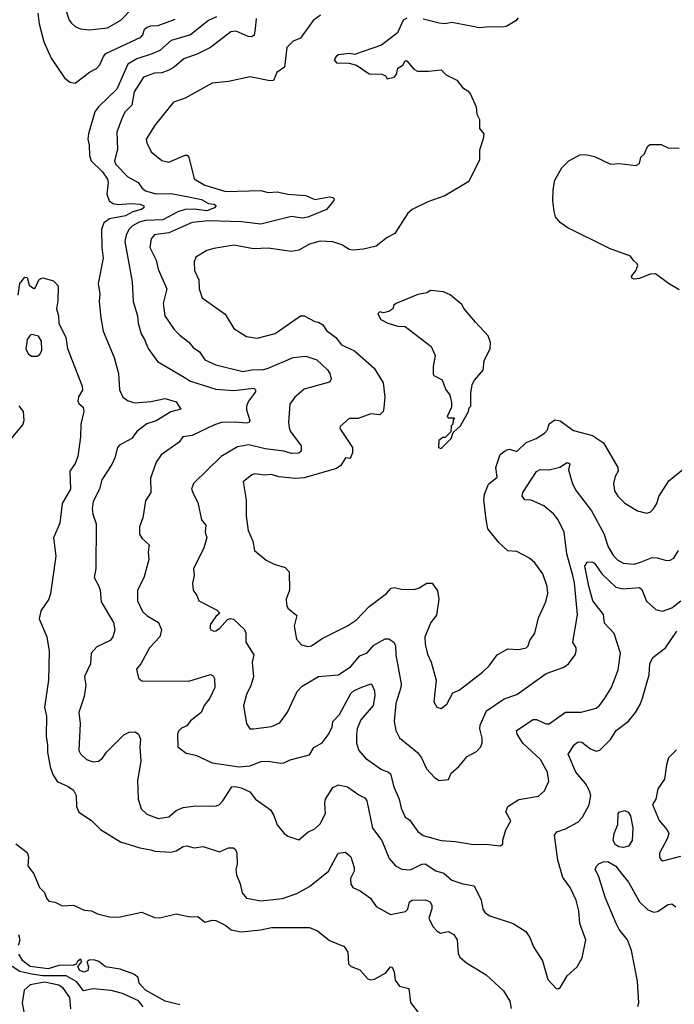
# Model space of a CAD drawing. Extents: x 1892934 to 2008621, y 567149 to 683290.
# Tile 155 of 256: x 1965777 to 1969409, y 609457 to 614918. Entities that reach past the tile are written whole.
import ezdxf

# ---------------------------------------------------------------- set-up
doc = ezdxf.new("R2010")
doc.units = 0

msp = doc.modelspace()

# ---------------------------------------------------------------- linework, layer by layer
at = {"layer": '0CON20XD'}
for points in [[(1965878, 614955), (1965885.8, 614895), (1965910.4, 614795), (1965952.2, 614705), (1966025.5, 614595.5), (1966055, 614572.5), (1966085, 614566.7), (1966165, 614627.1), (1966202.6, 614647.4), (1966222.2, 614667.8), (1966241.6, 614715), (1966255, 614731.2), (1966448.5, 614821.5), (1966460.8, 614835), (1966470, 614865), (1966485, 614876.4), (1966505, 614883.5), (1966545, 614885.3), (1966639.2, 614920.8)], [(1966034.4, 614965), (1966052.2, 614915), (1966065, 614898.6), (1966085, 614880), (1966115, 614867.5), (1966165, 614862.2), (1966265, 614873.1), (1966339.2, 614915), (1966405.6, 614984.4)], [(1966870, 614935), (1966825, 614913.6), (1966725, 614834.4), (1966617.7, 614802.3), (1966555, 614748.4), (1966511.9, 614728.1), (1966428, 614702), (1966377.4, 614672.6), (1966316.8, 614533.2), (1966214.9, 614435.1), (1966195, 614406.4), (1966159.7, 614285), (1966156.1, 614255), (1966162.4, 614222.4), (1966165.2, 614165), (1966174.4, 614135), (1966236.7, 614075), (1966265, 614033.1), (1966268.3, 614015), (1966261.5, 613951.5), (1966272.8, 613912.8), (1966295, 613899.7), (1966323.9, 613893.9), (1966395, 613899.4), (1966445, 613895.7), (1966465.5, 613885), (1966466.9, 613875), (1966451.2, 613865), (1966405, 613853.3), (1966365, 613831), (1966275.6, 613814.4), (1966245, 613791.9), (1966230.8, 613755), (1966232.9, 613655), (1966241.1, 613595), (1966212.9, 613455), (1966222.1, 613397.9), (1966218.8, 613355), (1966227.5, 613265), (1966241.1, 613191.1), (1966302.1, 613045), (1966325, 612956.2), (1966330.5, 612865), (1966350, 612825), (1966375, 612806.9), (1966415, 612794), (1966505, 612800.6), (1966585, 612817.9), (1966645, 612798.2), (1966671.2, 612758.8), (1966616.5, 612743.5), (1966535, 612694.1), (1966482.4, 612677.6), (1966426.6, 612633.4), (1966400, 612595), (1966330.7, 612559.3), (1966320, 612545), (1966305, 612487.5), (1966288.3, 612451.7), (1966233.7, 612366.3), (1966219.4, 612315), (1966185.6, 612245), (1966179.4, 612205), (1966182.9, 612175), (1966201.3, 612121.3), (1966200.5, 611875), (1966190.8, 611825), (1966215, 611780.8), (1966223.3, 611755), (1966229.4, 611689.4), (1966297.1, 611575), (1966305.7, 611535), (1966294, 611495), (1966278.8, 611475), (1966205, 611440), (1966173.8, 611405), (1966169.4, 611345), (1966137.5, 611275), (1966144.3, 611225), (1966135.4, 611164.6), (1966105.6, 611075), (1966112.1, 611015), (1966106, 610865), (1966115, 610846.7), (1966147.5, 610815), (1966185, 610802.5), (1966214.4, 610805.6), (1966237.6, 610822.4), (1966259.2, 610855), (1966355, 610950.8), (1966385, 610966), (1966417.7, 610967.7), (1966435.8, 610955.8), (1966448, 610928), (1966443.5, 610885), (1966448.8, 610805), (1966431.7, 610698.3), (1966435.4, 610595), (1966451.7, 610541.7), (1966482.1, 610512.1), (1966545, 610487.8), (1966605, 610497.1), (1966645, 610532), (1966685, 610548.1), (1966755, 610558.1), (1966865, 610555.6), (1966885, 610565.7), (1966905, 610585.8), (1966955, 610662.9), (1966975, 610665.3), (1967005, 610658.2), (1967054.3, 610635), (1967085, 610594), (1967168, 610535), (1967187.5, 610505), (1967205, 610453.3), (1967244.1, 610404.1), (1967265, 610390), (1967325, 610370), (1967375, 610411.2), (1967415, 610430.8), (1967445, 610458), (1967474, 610515), (1967469.4, 610575), (1967474.5, 610595.5), (1967515, 610660), (1967545, 610673.8), (1967595, 610663.1), (1967658.9, 610618.9), (1967691.8, 610601.8), (1967702.9, 610585), (1967735, 610434.2), (1967786.9, 610365), (1967826.3, 610266.3), (1967862.5, 610225), (1967896.8, 610206.8), (1967945, 610202.9), (1968008, 610235), (1968026.9, 610236.9), (1968085, 610197.7), (1968129.4, 610185), (1968174.3, 610145), (1968235, 610124.6), (1968298.8, 610115), (1968336.7, 610035), (1968345.5, 609985.5), (1968359.2, 609965), (1968385, 609947.8), (1968514.3, 609904.3), (1968585, 609860), (1968606.8, 609826.8), (1968628, 609775), (1968677.9, 609697.9), (1968707.5, 609595), (1968754.1, 609544.1), (1968765, 609543.3), (1968777.7, 609552.3), (1968813.3, 609615), (1968868.8, 609665), (1968897.5, 609715), (1968918, 609815), (1968884.5, 609904.5), (1968879.4, 609975), (1968864.2, 610035), (1968830, 610105), (1968789.5, 610159.5), (1968762.6, 610257.4), (1968744.3, 610395), (1968756.7, 610413.3), (1968805, 610430), (1968872.7, 610467.3), (1968898.9, 610495), (1968936.5, 610563.5), (1968945.5, 610615), (1968937.1, 610645), (1968915, 610682.2), (1968863.2, 610745), (1968820, 610845), (1968855, 610898.8), (1968875, 610912), (1968895, 610910.8), (1968943.6, 610873.6), (1968975, 610861.9), (1968995, 610866.2), (1969054.2, 610925.8), (1969086.7, 610975), (1969155, 611026.7), (1969193.2, 611075), (1969219.6, 611120.4), (1969231.8, 611155), (1969268.8, 611285), (1969273.1, 611345), (1969288.6, 611381.4), (1969358.9, 611435), (1969422.8, 611527.2)], [(1967446.3, 614943.7), (1967405, 614913.1), (1967335, 614815.5), (1967295, 614799.1), (1967258.7, 614765), (1967245.6, 614654.4), (1967204.3, 614625), (1967185, 614582), (1967165, 614578.6), (1967055, 614602.2), (1966935, 614575.5), (1966845, 614565.5), (1966695, 614483.5), (1966629.8, 614460.2), (1966529.6, 614335), (1966479.2, 614255), (1966482, 614235), (1966507.5, 614185), (1966565, 614138.2), (1966605, 614128.8), (1966695, 614167.5), (1966706.8, 614166.8), (1966715.6, 614155.6), (1966744.3, 614035), (1966805, 614000.9), (1966921.2, 613965), (1967115, 613971.8), (1967155, 613959.2), (1967205, 613962.9), (1967265, 613951.3), (1967363.9, 613943.9), (1967415, 613921.1), (1967495, 613936), (1967515, 613932.5), (1967522.5, 613925), (1967520, 613915), (1967480, 613865), (1967375, 613822.7), (1967345, 613817.3), (1967285, 613826.2), (1967115, 613784.8), (1967007.1, 613797.1), (1966825, 613803), (1966735, 613794.1), (1966605, 613736.7), (1966525, 613724.6), (1966506.3, 613703.7), (1966499.3, 613655), (1966534.7, 613584.7), (1966546.4, 613535), (1966592.9, 613425), (1966572.5, 613345), (1966582.5, 613275), (1966635, 613200), (1966665, 613168.6), (1966715, 613129.2), (1966739.8, 613099.8), (1966775, 613075.6), (1966805, 613032.5), (1966865, 613004.7), (1967015, 612966.1), (1967075, 612978.8), (1967125, 612975.7), (1967155.7, 612985), (1967295, 613044.4), (1967365, 613051.2), (1967425, 613032.5), (1967485, 612977.1), (1967498.1, 612955), (1967505.6, 612925), (1967495, 612908.1), (1967355, 612868.7), (1967302.7, 612825), (1967275.5, 612785), (1967267.8, 612685), (1967271.5, 612655), (1967279.5, 612635), (1967338.9, 612555), (1967338.6, 612525), (1967325, 612513.5), (1967285, 612511.7), (1967243.3, 612525), (1967138.5, 612538.5), (1967048.9, 612561.1), (1966985, 612549.1), (1966894.5, 612495), (1966740.8, 612345), (1966730.8, 612315), (1966742.9, 612282.9), (1966765, 612240), (1966785.8, 612145), (1966810, 612115), (1966806.5, 612075), (1966815.7, 612044.3), (1966797.4, 611982.6), (1966742, 611875), (1966745.7, 611835), (1966736.7, 611793.3), (1966739.5, 611755), (1966760.8, 611725), (1966771.4, 611695), (1966868.8, 611645), (1966887, 611627), (1966865, 611608), (1966835, 611566), (1966832.2, 611545), (1966838, 611535), (1966855, 611527.1), (1966865, 611529.4), (1966885, 611542.2), (1966929.5, 611590.5), (1966945, 611596.7), (1966962.7, 611592.7), (1967025.2, 611535.2), (1967031.3, 611515), (1967032.2, 611465), (1967076.2, 611395), (1967067.5, 611355), (1967074.2, 611274.2), (1967060, 611225), (1967035.6, 611175), (1967018, 611112), (1967036.1, 611013.9), (1967053.3, 610985), (1967074.1, 610984.1), (1967175, 610998.5), (1967221.1, 611018.9), (1967262.7, 611077.3), (1967317.4, 611192.6), (1967345, 611221.9), (1967435, 611275.7), (1967545, 611284.4), (1967615, 611330.6), (1967665, 611389.4), (1967705, 611405.6), (1967741.5, 611448.5), (1967805, 611484.2), (1967825, 611484.3), (1967852, 611465), (1967861.1, 611445), (1967864.5, 611395), (1967892.9, 611235), (1967891.8, 611215), (1967863.6, 611125), (1967854.4, 611025), (1967863.1, 610975), (1967884.7, 610934.7), (1967984.1, 610854.1), (1968006.7, 610825), (1968033.4, 610763.4), (1968078.8, 610715), (1968105, 610699.2), (1968156.1, 610703.9), (1968171.2, 610738.8), (1968214.2, 610775.8), (1968259.1, 610830.9), (1968310.5, 610859.5), (1968336.2, 610885), (1968343.6, 610906.4), (1968343.6, 610933.6), (1968330, 610985), (1968331.4, 611005), (1968366, 611084), (1968465, 611150.5), (1968535, 611175.8), (1968698.3, 611291.7), (1968795, 611327.1), (1968821.2, 611345), (1968858, 611395), (1968864, 611415), (1968863.8, 611435), (1968846, 611466), (1968872, 611618), (1968855.2, 611795), (1968845.8, 611835.8), (1968813, 611955), (1968797, 612075), (1968765.2, 612145), (1968737.9, 612177.9), (1968685, 612221.2), (1968615, 612253.5), (1968580, 612255), (1968563.8, 612275), (1968569.2, 612295), (1968645, 612412.5), (1968665, 612422.5), (1968715, 612420.9), (1968773.3, 612436.7), (1968815, 612461.4), (1968829.2, 612455), (1968822.1, 612422.1), (1968844.6, 612344.6), (1968863.6, 612305), (1968949.1, 612195), (1969018.1, 612068.1), (1969042.3, 611995), (1969071.2, 611945), (1969095, 611921.1), (1969125, 611904.4), (1969185, 611898.1), (1969220.6, 611909.4), (1969285, 611935.5), (1969313.7, 611933.7), (1969365, 611918), (1969385, 611920), (1969405, 611932), (1969431.4, 611975)], [(1967925, 614926.2), (1967904.3, 614915.7), (1967873.9, 614846.1), (1967783.6, 614776.4), (1967635, 614726.2), (1967605, 614730), (1967545, 614723.3), (1967532.5, 614715), (1967522.5, 614695), (1967535, 614680), (1967605, 614676.7), (1967645, 614666.7), (1967715, 614617.5), (1967786.4, 614616.4), (1967806.7, 614606.7), (1967815, 614590), (1967855, 614600), (1967867.5, 614615), (1967875, 614650), (1967903, 614667), (1967915, 614690), (1967925, 614690), (1967963.6, 614643.6), (1967983.6, 614633.6), (1968045, 614632.5), (1968115, 614640), (1968142.7, 614612.7), (1968202.3, 614582.3), (1968233, 614543), (1968263.9, 614523.9), (1968278.8, 614505), (1968308.8, 614435), (1968313.6, 614393.6), (1968327.5, 614365), (1968328.8, 614315), (1968351.2, 614285), (1968348.3, 614258.3), (1968328.8, 614195), (1968328.3, 614141.7), (1968269.5, 614020.5), (1968135, 613940.8), (1968041.2, 613908.8), (1967955, 613866), (1967931.2, 613845), (1967858.3, 613731.7), (1967815, 613710), (1967755, 613662.5), (1967685, 613646), (1967625, 613640), (1967605, 613644), (1967565, 613670), (1967515, 613687.1), (1967445, 613690), (1967385, 613672.5), (1967325, 613640), (1967285, 613632.2), (1967155, 613650.6), (1967075, 613646.7), (1966965, 613667.5), (1966855, 613650), (1966815, 613637.8), (1966755, 613602), (1966744.4, 613575.6), (1966747, 613527), (1966770.6, 613475), (1966772.5, 613425), (1966790, 613375), (1966917.5, 613285), (1966965, 613206), (1967035, 613161.2), (1967095, 613152.5), (1967195, 613177.1), (1967335, 613275.4), (1967355, 613276.4), (1967414, 613245), (1967435, 613240), (1967458, 613225), (1967480, 613195), (1967531.4, 613155), (1967562.5, 613115), (1967635, 613081.9), (1967744.3, 612985), (1967793.1, 612905), (1967803.1, 612825), (1967797.8, 612765), (1967792.9, 612745), (1967775, 612727.5), (1967725, 612732), (1967655, 612706.7), (1967605, 612705.8), (1967557, 612663), (1967552.5, 612655), (1967556.7, 612645), (1967623.8, 612545), (1967623.6, 612516.4), (1967610, 612485), (1967585, 612487.5), (1967558, 612445), (1967535, 612428.6), (1967355, 612378.1), (1967306.8, 612373.2), (1967215, 612383.1), (1967175, 612395.5), (1967135, 612392.5), (1967081.4, 612398.6), (1967065, 612393.1), (1967017.5, 612355), (1967034, 612255), (1967033.3, 612165), (1967044.3, 612085), (1967070.8, 612025), (1967080, 611975), (1967145, 611920), (1967188.3, 611898.3), (1967249.1, 611879.1), (1967272, 611855), (1967274.4, 611755), (1967255.8, 611705), (1967258, 611675), (1967265, 611654), (1967313.9, 611613.9), (1967299.4, 611555), (1967312.6, 611482.6), (1967341.3, 611451.3), (1967375, 611441.4), (1967396.7, 611445), (1967455, 611485.7), (1967595, 611555.7), (1967645, 611590), (1967715, 611664.4), (1967812.9, 611735), (1967838, 611765), (1967855, 611768.9), (1967895, 611758.9), (1967965, 611758.6), (1967992.4, 611767.6), (1968035, 611793.8), (1968065, 611793.3), (1968095, 611750), (1968103.1, 611705), (1968088.9, 611615), (1968057.5, 611575), (1968025.4, 611494.6), (1968026.2, 611455), (1968038.9, 611398.9), (1968059.4, 611355), (1968088.1, 611255), (1968074.5, 611134.5), (1968091.2, 611105), (1968115, 611098), (1968147.3, 611122.7), (1968180, 611185), (1968215, 611199.4), (1968345, 611298.6), (1968381.4, 611335), (1968425, 611395.8), (1968485, 611428.1), (1968545.5, 611424.5), (1968586.2, 611433.8), (1968598.1, 611445), (1968606.5, 611475), (1968634.2, 611515), (1968655, 611600), (1968695, 611690), (1968706.9, 611735), (1968703.1, 611775), (1968679.2, 611845), (1968635.6, 611905.6), (1968605, 611931.2), (1968535, 611968), (1968485, 611972.9), (1968435, 612018), (1968375, 612093.8), (1968364.2, 612145.8), (1968351.4, 612255), (1968355.8, 612285.8), (1968377.4, 612342.6), (1968425, 612380), (1968418.6, 612435), (1968442.7, 612507.3), (1968475, 612530.8), (1968495, 612535.8), (1968535, 612522.5), (1968587.6, 612572.4), (1968641.9, 612595), (1968688, 612625), (1968705.7, 612644.3), (1968715, 612676.7), (1968745, 612698.8), (1968775, 612693.8), (1968848.9, 612638.9), (1968955, 612612.9), (1969015, 612570.6), (1969095.6, 612435), (1969096.7, 612415), (1969080.8, 612385), (1969070.8, 612345), (1969077.5, 612305), (1969094.6, 612274.6), (1969135, 612235.8), (1969205, 612194), (1969255, 612181.2), (1969275, 612186.7), (1969293.3, 612205), (1969312, 612235), (1969323.3, 612273.3), (1969378.6, 612361.4), (1969506.1, 612463.9)], [(1967088.5, 614925), (1967082.8, 614867.2)], [(1968541.7, 614928.3), (1968528.8, 614911.2), (1968475, 614881.2), (1968455, 614876.2), (1968385, 614879.2), (1968325.9, 614874.1), (1968290.9, 614880.9), (1968175, 614902), (1968135, 614896), (1968105, 614899.2), (1968015, 614922)], [(1967082.8, 614867.2), (1967077.3, 614832.7), (1967065, 614823.1), (1967045, 614825.6), (1966977.5, 614855), (1966948.9, 614851.1), (1966835, 614764.5), (1966765, 614728.5), (1966688.1, 614701.9), (1966634.7, 614655.3), (1966605, 614637.5), (1966565, 614623.9), (1966525, 614621.5), (1966465, 614599.4), (1966412.2, 614517.8), (1966400, 614445), (1966360.6, 614405), (1966341.9, 614365), (1966317.1, 614295), (1966319.1, 614200.9), (1966303.5, 614135), (1966310.5, 614115), (1966377.3, 614047.3), (1966435.3, 614015.3), (1966455.6, 613985), (1966475, 613970), (1966533, 613953), (1966615, 613954.6), (1966705, 613936.9), (1966785, 613921.4), (1966825, 613899.7), (1966856.2, 613895), (1966867.8, 613885), (1966858.9, 613875), (1966815, 613858.8), (1966745, 613868.3), (1966694.9, 613865.1), (1966655, 613852.6), (1966571.6, 613808.4), (1966475.4, 613804.6), (1966439.5, 613795), (1966403.5, 613775), (1966383.5, 613755), (1966367.6, 613722.4), (1966361.2, 613688.8), (1966401.1, 613465), (1966406.9, 613355), (1966430.8, 613275), (1966433.8, 613235), (1966450.6, 613175), (1966470.5, 613145), (1966490.5, 613095), (1966542.4, 613022.4), (1966690, 612935), (1966725, 612913.6), (1966865, 612869.4), (1966965, 612862.4), (1967076.7, 612875), (1967086.2, 612865), (1967085.8, 612855), (1967047.3, 612802.7), (1967034.6, 612775), (1967035.4, 612755), (1967054.4, 612695), (1967050, 612685), (1967035, 612680.9), (1966975, 612686.6), (1966896.1, 612683.9), (1966858.2, 612671.8), (1966735, 612612.9), (1966682.5, 612605), (1966662, 612575), (1966561.5, 612505), (1966534.5, 612465), (1966502.5, 612375), (1966504.3, 612295.7), (1966475, 612250), (1966460, 612155), (1966442.3, 612105), (1966441.2, 612065), (1966455, 612041.9), (1966496.2, 612005), (1966490.8, 611965), (1966493.5, 611925), (1966466.9, 611823.1), (1966430.6, 611755), (1966430, 611695), (1966459.4, 611635), (1966485, 611611.9), (1966548, 611575), (1966564.2, 611535), (1966554.2, 611495), (1966496.9, 611435), (1966449.4, 611345), (1966425.8, 611315), (1966436.6, 611266.6), (1966455, 611251.4), (1966715, 611250), (1966835, 611285.8), (1966849.7, 611279.7), (1966858.6, 611265), (1966860, 611215), (1966832.2, 611155), (1966800.4, 611115), (1966784.6, 611075.4), (1966725, 611029.4), (1966705, 611002), (1966675, 610988), (1966657.9, 610972.1), (1966652.2, 610955), (1966654, 610885), (1966700.3, 610850.3), (1966755, 610838), (1966845, 610796.7), (1966995, 610774.3), (1967055, 610780.5), (1967115, 610803.1), (1967155.4, 610805.4), (1967225, 610794.4), (1967243, 610797), (1967276.9, 610813.1), (1967385, 610841.4), (1967408.8, 610881.2), (1967455, 610908.2), (1967489, 610951), (1967510.5, 610995), (1967515, 611026.5), (1967550.9, 611065), (1967615, 611180.9), (1967633.1, 611196.9), (1967675, 611215.3), (1967725, 611234.2), (1967730.6, 611230.6), (1967745.5, 611195), (1967747.4, 611167.4), (1967737.7, 611115), (1967668.8, 611035), (1967648.7, 610985), (1967645.3, 610955), (1967646.4, 610905), (1967659.5, 610865), (1967695, 610821.4), (1967785, 610759.5), (1967823.8, 610745), (1967834.6, 610734.6), (1967852.6, 610662.6), (1967883.1, 610595), (1967893.5, 610545), (1967915, 610495.8), (1967939.8, 610479.8), (1967986.3, 610416.3), (1968015, 610393.3), (1968115, 610365.4), (1968195, 610360.5), (1968295, 610342.5), (1968365, 610344.4), (1968443.3, 610336.7), (1968457.5, 610345), (1968457, 610367), (1968474.2, 610425), (1968501.2, 610475), (1968473.8, 610525), (1968486, 610555), (1968546.6, 610593.4), (1968655, 610611.4), (1968688.5, 610641.5), (1968713.3, 610695), (1968704.5, 610744.5), (1968665.6, 610815), (1968568.1, 610905), (1968536.2, 610955), (1968533.8, 610976.2), (1968625, 611036.5), (1968645, 611036.5), (1968695, 611013.3), (1968715, 611013.4), (1968805, 611077.1), (1968892.6, 611077.4), (1968975, 611100.5), (1968993.3, 611115), (1969023.3, 611155), (1969059.4, 611215), (1969097.4, 611312.6), (1969109.2, 611405), (1969075, 611513.8), (1969021.3, 611571.3), (1969015, 611620), (1968956.6, 611695), (1968935, 611775.6), (1968912, 611888), (1968925, 611910), (1968951.1, 611911.1), (1968965, 611903.1), (1969006.5, 611845), (1969085, 611770.4), (1969125, 611760.9), (1969215, 611768.2), (1969227.7, 611757.7), (1969253.8, 611693.8), (1969306.5, 611646.5), (1969342.4, 611637.6), (1969395, 611656.5), (1969445, 611695.6)], [(1969435, 613420), (1969376.7, 613455), (1969305, 613508), (1969275, 613506.9), (1969215, 613482.7), (1969185, 613478.8), (1969175, 613483.3), (1969171.2, 613495), (1969195, 613526.2), (1969206, 613555), (1969203.3, 613565), (1969182.3, 613582.3), (1969165, 613607.5), (1969048.8, 613648.8), (1968815, 613766.2), (1968775, 613793.3), (1968750, 613825), (1968741.2, 613855), (1968734.2, 613915), (1968735.9, 613974.1), (1968745, 614027.5), (1968784.2, 614095.8), (1968824.2, 614135.8), (1968885, 614168.8), (1968915, 614171.2), (1968965, 614158.8), (1969055, 614117.5), (1969105, 614120), (1969195, 614110), (1969215, 614120), (1969222.5, 614155), (1969242.5, 614175), (1969260, 614215), (1969273.6, 614226.4), (1969335, 614225.7), (1969375, 614207.5), (1969435.4, 614205.4)], [(1965768.9, 613391.1), (1965778.8, 613455), (1965805, 613490), (1965818.3, 613488.3), (1965830, 613445), (1965855, 613427.5), (1965865, 613432.5), (1965883.9, 613476.1), (1965895, 613483.3), (1965905, 613486.7), (1965965, 613470), (1965991.7, 613441.7), (1965988.3, 613358.3), (1965981.2, 613315), (1965993.3, 613275), (1965993.8, 613235), (1966033.8, 613155), (1966042.9, 613095), (1966124.2, 612885), (1966125.7, 612864.3), (1966103.2, 612826.8), (1966099.2, 612805), (1966105, 612790), (1966129.2, 612769.2), (1966134, 612745), (1966116, 612675), (1966115.6, 612605), (1966100.2, 612495), (1966085, 612457.5), (1966054.7, 612415), (1966058.8, 612315), (1966013.8, 612235), (1966000, 612125), (1965964.1, 612045), (1965977.5, 611942.5), (1965949.2, 611735), (1965939.2, 611705), (1965895, 611640), (1965885.5, 611595.5), (1965927.5, 611495), (1965940, 611415), (1965938.1, 611255), (1965915.5, 611105), (1965925.5, 611055), (1965924.4, 610945), (1965932.5, 610895), (1965931.1, 610855), (1965946.5, 610775), (1965961.7, 610731.7), (1965985, 610692.5), (1966046.9, 610665), (1966076.5, 610645), (1966090.8, 610615), (1966091.8, 610555), (1966105, 610523.3), (1966175.8, 610475.8), (1966225.9, 610425.9), (1966337.3, 610357.3), (1966444.3, 610324.3), (1966505, 610314.6), (1966527, 610307), (1966615, 610300.6), (1966645, 610308), (1966685, 610332.9), (1966705, 610335.7), (1966745, 610325.5), (1966795, 610332.5), (1966885, 610302), (1966935, 610324.4), (1966964.3, 610324.3), (1966975, 610316.2), (1966981.5, 610295), (1966984.6, 610235), (1966976.7, 610205), (1966979.4, 610175), (1967000.8, 610125), (1967010.7, 610075), (1967035.3, 610045.3), (1967115, 610031.8), (1967235, 610044.6), (1967315, 610071.5), (1967385, 610110.5), (1967489.5, 610195), (1967544.5, 610295.5), (1967585, 610300.8), (1967614.6, 610274.6), (1967633.6, 610215), (1967633.1, 610195), (1967612.7, 610155), (1967615, 610123.3), (1967626.2, 610105), (1967666.6, 610086.6), (1967723.1, 610045), (1967755, 609999.2), (1967835, 609955.6), (1967917.7, 609972.3), (1967931.1, 609985), (1967939.2, 610025), (1967955, 610034.2), (1968027, 610037), (1968055, 610026.2), (1968063.8, 610005), (1968063.6, 609986.4), (1968047.1, 609935), (1968069.3, 609889.3), (1968092.6, 609862.6), (1968112.5, 609852.5), (1968155, 609860), (1968185.4, 609845), (1968203.8, 609815), (1968209.3, 609739.3), (1968218.9, 609718.9), (1968256.2, 609686.2), (1968365, 609621.2), (1968461.1, 609531.1), (1968497.1, 609475), (1968504, 609434)], [(1968115, 612540), (1968170, 612595), (1968181.7, 612628.3), (1968222.5, 612665), (1968267.5, 612745), (1968270, 612765), (1968280, 612775), (1968280, 612845), (1968287.5, 612895), (1968300.7, 612919.3), (1968347.5, 612975), (1968353, 613027), (1968386.7, 613095), (1968388.3, 613128.3), (1968376.7, 613165), (1968305, 613240), (1968242.5, 613315), (1968229.3, 613339.3), (1968165, 613392.5), (1968128.3, 613408.3), (1968056.4, 613416.4), (1968035, 613403.8), (1967985, 613393.8), (1967865.9, 613344.1), (1967853.3, 613335), (1967847.5, 613315), (1967825, 613300), (1967795, 613292.5), (1967775, 613297.5), (1967763.9, 613286.1), (1967780, 613255), (1967820, 613235), (1967875, 613218), (1967915, 613216.7), (1968060, 613105), (1968081.2, 613055), (1968070, 612995), (1968071.7, 612951.7), (1968075, 612944.2), (1968120.7, 612920.7), (1968139.3, 612869.3), (1968162.5, 612835), (1968172.5, 612795), (1968171.7, 612768.3), (1968148.3, 612718.3), (1968155, 612710), (1968185, 612710), (1968190, 612705), (1968181.7, 612698.3), (1968180, 612675), (1968170, 612665), (1968168.3, 612631.7), (1968138.3, 612601.7), (1968125, 612600), (1968102.5, 612585), (1968100, 612545), (1968115, 612540)], [(1965875, 613051.9), (1965888.3, 613061.7), (1965899.5, 613085), (1965898.5, 613135), (1965882.3, 613162.3), (1965845, 613173.1), (1965835, 613169.2), (1965818.8, 613145), (1965812.3, 613092.3), (1965825, 613065.8), (1965842.8, 613052.8), (1965875, 613051.9)], [(1965705, 612562.5), (1965795, 612671.8), (1965802.3, 612695), (1965798.9, 612745), (1965775, 612777.1)], [(1969420.8, 610869.2), (1969377.1, 610825), (1969364.7, 610785.3), (1969353.2, 610705), (1969317.1, 610652.9), (1969306.4, 610595), (1969286.7, 610565), (1969325, 610476), (1969368.9, 610425), (1969377.5, 610405), (1969368.7, 610375), (1969327.1, 610295), (1969326, 610275), (1969331.2, 610261.2), (1969345, 610252), (1969445, 610279.3)], [(1969127, 610327), (1969100, 610330), (1969081.5, 610341.5), (1969069.2, 610365), (1969075.7, 610405), (1969095.7, 610455), (1969097.3, 610512.7), (1969105, 610524), (1969135, 610532.5), (1969153, 610523), (1969165, 610502.5), (1969178.5, 610435), (1969175.6, 610365), (1969155, 610334.4), (1969127, 610327)], [(1965756.4, 610346.4), (1965819.3, 610299.3), (1965826.7, 610275), (1965822.5, 610225), (1965855, 610180), (1965887.5, 610105), (1965915, 610077.5), (1965926.2, 610045), (1965939.5, 610029.5), (1965973.3, 610023.3), (1966013.9, 610003.9), (1966075, 610006.7), (1966135, 609980), (1966175, 609976), (1966209.1, 609959.1), (1966275, 609941.9), (1966325, 609940), (1966455, 609967.5), (1966525, 609939.2), (1966555, 609935.8), (1966645, 609958.8), (1966722.3, 609942.3), (1966765, 609943.3), (1966805, 609912.5), (1966845, 609923.8), (1966865, 609921.2), (1966921.2, 609895), (1966949.7, 609869.7), (1967005, 609859.4), (1967115, 609870.5), (1967175, 609883.1), (1967385, 609882.5), (1967430, 609865), (1967495, 609810), (1967577.9, 609777.9), (1967596.8, 609746.8), (1967601.2, 609681.2), (1967615.8, 609665.8), (1967665, 609648), (1967707.9, 609597.9), (1967725, 609592), (1967745, 609597.1), (1967808, 609632), (1967835, 609664), (1967843.9, 609663.9), (1967855, 609637.5), (1967860.7, 609590.7), (1967885, 609557.1), (1967936.2, 609545), (1967946.1, 609466.1), (1967993.8, 609405)], [(1969206.7, 609445), (1969211.1, 609465), (1969204.7, 609585), (1969171.1, 609755), (1969149.4, 609815), (1969102.2, 609872.2), (1969085.3, 609905), (1969027.1, 610045), (1968988.9, 610168.9), (1968970, 610205), (1968977, 610223), (1968992.4, 610237.6), (1969015, 610247.5), (1969039.5, 610249.5), (1969085, 610224), (1969113.3, 610185), (1969154.2, 610134.2), (1969215.3, 610025.3), (1969261.3, 609981.3), (1969295, 609968.9), (1969315, 609971.1), (1969375, 610010.8), (1969395, 610014), (1969417.5, 609997.5)], [(1965771.6, 609785), (1965779.2, 609815), (1965772.9, 609842.9)], [(1966665, 609454.8), (1966584.2, 609475), (1966475, 609535.5), (1966440.8, 609575), (1966434.2, 609605), (1966410, 609625), (1966335, 609652.1), (1966254.1, 609664.1), (1966215.8, 609695), (1966195, 609702.2), (1966166.2, 609703.8), (1966150, 609695), (1966158.8, 609665), (1966156.2, 609645), (1966135, 609635.7), (1966111.4, 609645), (1966100, 609665), (1966122.5, 609695), (1966115, 609707.5), (1966097.5, 609695), (1966090, 609680), (1966076.1, 609673.9), (1965995, 609671.4), (1965935, 609654), (1965835, 609665.8), (1965795, 609697.7), (1965772.4, 609735)], [(1966462.3, 609442.3), (1966435.6, 609475.6), (1966346.9, 609516.9), (1966285, 609533.1), (1966185, 609543.4), (1966131.4, 609531.4), (1966095, 609581), (1966035, 609615.4), (1965905, 609615.4), (1965845, 609624.5), (1965778.1, 609638.1), (1965735, 609667.5)], [(1966061.7, 609431.7), (1966055.2, 609495.2), (1966020, 609545), (1965995, 609562.3), (1965915, 609579.1), (1965834.8, 609565.2), (1965802.5, 609535), (1965790.6, 609465), (1965800.2, 609415)]]:
    msp.add_lwpolyline(points, dxfattribs=at)

doc.saveas('drawing.dxf')
